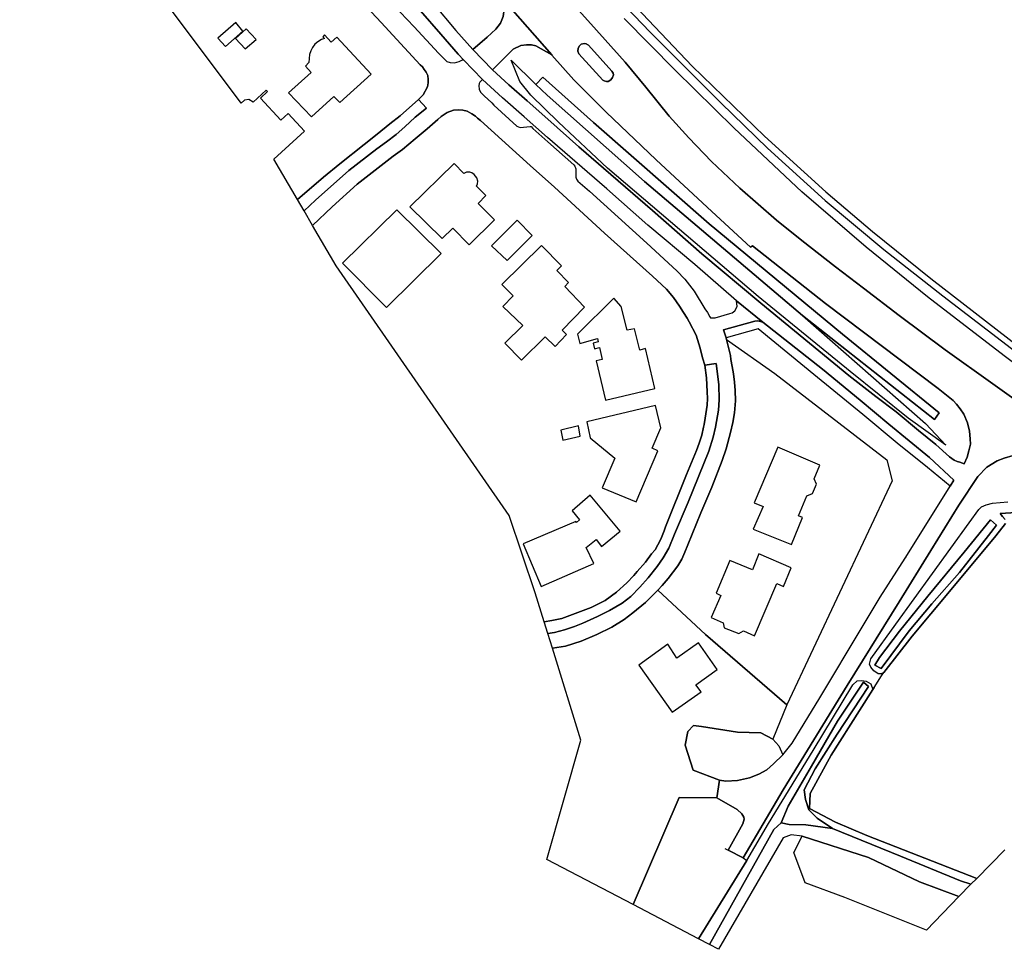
# Model space of a CAD drawing. Extents: x -26035517 to 31750492, y -9237385 to 8160032.
# Tile 9 of 256: x -24030834 to -23819330, y 3003761 to 3203469. Entities that reach past the tile are written whole.
import ezdxf

# ---------------------------------------------------------------- set-up
doc = ezdxf.new("R2010")
doc.units = 0
doc.layers.add('T-25', color=7, linetype='CONTINUOUS')

msp = doc.modelspace()

# ---------------------------------------------------------------- linework, layer by layer
at = {"layer": 'T-25', "color": 9}
for points in [[(-24030834, 3321654, 5532), (-24029293, 3317886, 5487), (-24027986, 3315456, 5433), (-24026375, 3312509, 5388), (-24024289, 3309515, 5382), (-24018888, 3302061, 5316), (-24008874, 3288052, 5166), (-23989366, 3261861, 5139), (-23977435, 3247230, 5166), (-23965985, 3234319, 5106), (-23956251, 3222881, 5130), (-23948531, 3214166, 5319), (-23941940, 3206877, 5478), (-23937139, 3201156, 5814), (-23933511, 3197094, 6093)], [(-23986711, 3247697, 5133), (-23983119, 3245651, 5106), (-23968805, 3230290, 5010), (-23964653, 3224212, 4953), (-23965538, 3222538, 4977), (-23962165, 3218999, 5040), (-23959723, 3218819, 5100), (-23959398, 3218709, 5100), (-23958896, 3218283, 5100), (-23950971, 3209887, 5352), (-23950809, 3209628, 5349), (-23950817, 3209361, 5349), (-23950911, 3207553, 5349), (-23950878, 3207087, 5349), (-23950622, 3206679, 5349), (-23946070, 3201904, 5535), (-23940844, 3196253, 5715), (-23939097, 3194518, 5793), (-23938386, 3194253, 5838), (-23937451, 3194228, 5877), (-23936429, 3194489, 5928), (-23935740, 3194860, 5952), (-23935408, 3194780, 5961)], [(-23963470, 3213933, 5094), (-23953198, 3202858, 5376), (-23944773, 3193805, 5610), (-23944282, 3193309, 5715), (-23943918, 3192792, 5715), (-23943518, 3192166, 5715), (-23943194, 3191460, 5715), (-23943105, 3190605, 5715), (-23943075, 3189881, 5715), (-23943232, 3189033, 5715), (-23944145, 3187315, 5610), (-23945145, 3186297, 5589), (-23949093, 3182834, 5364), (-23951295, 3181117, 5232), (-23954030, 3178852, 5097), (-23956832, 3176649, 5040), (-23962090, 3172471, 5049), (-23965549, 3169623, 5028), (-23971194, 3164874, 5022), (-23976216, 3173505, 5421), (-23969682, 3179546, 7455), (-23973130, 3183336, 7506), (-23974745, 3181853, 9444), (-23979094, 3186600, 9549), (-23977592, 3188029, 7773), (-23977872, 3188337, 7773), (-23980680, 3185772, 10584), (-23981631, 3186317, 8424), (-23982545, 3186204, 8424), (-23983285, 3185562, 5343), (-23983285, 3185562, 5343), (-23999727, 3207514, 5355)], [(-23969746, 3162386, 4884), (-23967317, 3164672, 4917), (-23960136, 3171077, 4944), (-23954082, 3175742, 4962), (-23952058, 3177224, 4989), (-23949988, 3178813, 5121), (-23948093, 3180431, 5295), (-23945867, 3182519, 5436), (-23943473, 3184473, 5589), (-23945145, 3186297, 5589), (-23944145, 3187315, 5610), (-23943232, 3189033, 5715), (-23943075, 3189881, 5715), (-23943105, 3190605, 5715), (-23943194, 3191460, 5715), (-23943518, 3192166, 5715), (-23943918, 3192792, 5715), (-23944282, 3193309, 5715), (-23944773, 3193805, 5610), (-23953198, 3202858, 5376), (-23963470, 3213933, 5094)], [(-23950622, 3206679, 5349), (-23946070, 3201904, 5535), (-23940844, 3196253, 5715), (-23939097, 3194518, 5793), (-23938386, 3194253, 5838), (-23937451, 3194228, 5877), (-23936429, 3194489, 5928), (-23935740, 3194860, 5952), (-23935408, 3194780, 5961), (-23933531, 3192781, 6039), (-23931445, 3190613, 6015), (-23931971, 3190053, 5964), (-23932131, 3189749, 5964), (-23932242, 3189239, 5940), (-23932153, 3188575, 5895), (-23931821, 3187880, 5856), (-23931037, 3187080, 5835), (-23929379, 3185621, 5835), (-23928965, 3185087, 5700), (-23924030, 3180599, 5538), (-23923703, 3180417, 5538), (-23923341, 3180319, 5538), (-23921201, 3180548, 5535), (-23920968, 3180491, 5535), (-23920587, 3180117, 5535), (-23917400, 3177237, 5406), (-23911819, 3172277, 5220), (-23911585, 3172032, 5220), (-23911364, 3171434, 5205), (-23911353, 3169653, 5169), (-23911239, 3169230, 5169), (-23910966, 3168795, 5127), (-23908401, 3166644, 5055), (-23896113, 3155472, 5055), (-23889701, 3149533, 5040), (-23887929, 3147753, 5040), (-23885971, 3145117, 5040), (-23883658, 3141341, 5037), (-23883078, 3140557, 5112), (-23882617, 3139629, 5121), (-23882408, 3139433, 5121), (-23882104, 3139389, 5121), (-23881439, 3139454, 5121), (-23878313, 3140332, 5127), (-23877779, 3140509, 5127), (-23877181, 3140919, 5127), (-23876709, 3141881, 5124), (-23876851, 3143094, 5118), (-23871178, 3138501, 5127), (-23872308, 3138784, 5127), (-23872886, 3138720, 5157), (-23879677, 3136825, 5106), (-23879112, 3135097, 5106), (-23879027, 3134756, 5124), (-23878176, 3131347, 5139), (-23878064, 3130473, 5028), (-23877796, 3128965, 5025), (-23877500, 3127401, 5004), (-23877260, 3125619, 4977), (-23877124, 3123844, 4971), (-23877090, 3121606, 4989), (-23877273, 3119044, 4980), (-23877643, 3116954, 4971), (-23878133, 3114789, 4971), (-23879074, 3111257, 4995), (-23879923, 3108790, 5019), (-23882184, 3103009, 5043), (-23884530, 3097550, 5013), (-23887316, 3090634, 5013), (-23887927, 3089100, 5046), (-23888595, 3087595, 5046), (-23889469, 3086171, 4968), (-23891521, 3083454, 5019), (-23892802, 3081933, 5034), (-23893748, 3080933, 5031), (-23894798, 3079824, 5019), (-23896422, 3078266, 5046), (-23899100, 3076039, 5067), (-23900975, 3074602, 5061), (-23903635, 3072943, 5061), (-23906841, 3071362, 5061), (-23910239, 3069947, 5061), (-23913584, 3068900, 5061), (-23916416, 3068424, 5055), (-23917400, 3071595, 4947), (-23915960, 3071802, 4944), (-23913770, 3072382, 4944), (-23911641, 3073125, 4944), (-23909874, 3073834, 4965), (-23906720, 3075289, 4935), (-23904117, 3076535, 4935), (-23901441, 3078154, 4875), (-23899586, 3079544, 4875), (-23897623, 3081549, 4938), (-23895863, 3083558, 4920), (-23893894, 3086008, 4896), (-23892621, 3087828, 4932), (-23891424, 3089911, 4929), (-23890165, 3092931, 4929), (-23887270, 3099790, 4893), (-23882797, 3110763, 4941), (-23881843, 3113784, 4899), (-23881336, 3115922, 4947), (-23880710, 3119562, 4953), (-23880612, 3121832, 4953), (-23880668, 3125076, 4968), (-23881244, 3129641, 5076), (-23883677, 3129253, 5094), (-23884140, 3130858, 5109), (-23884629, 3132917, 5109), (-23885554, 3135664, 5121), (-23887027, 3138581, 5118), (-23887460, 3139338, 5046), (-23888233, 3140589, 5043), (-23889074, 3141897, 5040), (-23890409, 3143789, 5046), (-23891879, 3145574, 5058), (-23894909, 3148338, 5058), (-23905190, 3157604, 5058), (-23915968, 3167469, 5061), (-23921191, 3172129, 5223), (-23927256, 3177631, 5436), (-23931848, 3181836, 5604), (-23932513, 3182338, 5706), (-23932919, 3182714, 5706), (-23933705, 3183266, 5685), (-23934730, 3183784, 5670), (-23935613, 3184052, 5679), (-23936580, 3184112, 5664), (-23937661, 3184034, 5649), (-23939001, 3183545, 5604), (-23940264, 3182662, 5604), (-23941047, 3182048, 5568), (-23943305, 3180022, 5478), (-23945866, 3177884, 5397), (-23948613, 3175547, 5142), (-23950600, 3174124, 5076), (-23958375, 3168130, 5040), (-23963688, 3163294, 5040), (-23967945, 3159290, 5040), (-23969746, 3162386, 4884), (-23967317, 3164672, 4917), (-23960136, 3171077, 4944), (-23954082, 3175742, 4962), (-23952058, 3177224, 4989), (-23949988, 3178813, 5121), (-23948093, 3180431, 5295), (-23945867, 3182519, 5436), (-23943473, 3184473, 5589), (-23945145, 3186297, 5589), (-23945145, 3186297, 5589), (-23944145, 3187315, 5610), (-23943232, 3189033, 5715), (-23943075, 3189881, 5715), (-23943105, 3190605, 5715), (-23943194, 3191460, 5715), (-23943518, 3192166, 5715), (-23943918, 3192792, 5715), (-23944282, 3193309, 5715), (-23944773, 3193805, 5610), (-23953198, 3202858, 5376), (-23963470, 3213933, 5094)], [(-23811521, 3117952, 6579), (-23832047, 3132575, 6564), (-23841948, 3139919, 6561), (-23849597, 3145810, 6561), (-23855593, 3150369, 6576), (-23862799, 3156052, 6582), (-23868230, 3160430, 6582), (-23876111, 3167283, 6636), (-23882209, 3173020, 6663), (-23887063, 3178077, 6675), (-23891303, 3182740, 6672), (-23896364, 3188939, 6666), (-23900764, 3194312, 6693), (-23908180, 3202567, 6678), (-23917365, 3212860, 6684)], [(-23917365, 3212860, 6684), (-23908180, 3202567, 6678), (-23900764, 3194312, 6693), (-23896364, 3188939, 6666), (-23891303, 3182740, 6672), (-23887063, 3178077, 6675), (-23882209, 3173020, 6663), (-23876111, 3167283, 6636), (-23868230, 3160430, 6582), (-23862799, 3156052, 6582), (-23855593, 3150369, 6576), (-23849597, 3145810, 6561), (-23841948, 3139919, 6561), (-23832047, 3132575, 6564), (-23811521, 3117952, 6579)], [(-23905613, 3211529, 5692), (-23895405, 3200781, 5683), (-23880127, 3185518, 5626), (-23870216, 3175849, 5626), (-23857776, 3164608, 5667), (-23845192, 3154106, 5667), (-23832500, 3144122, 5667), (-23817813, 3132852, 5642), (-23808234, 3125774, 5647), (-23797325, 3118394, 5642), (-23778421, 3106329, 5638), (-23763739, 3097370, 5737), (-23751975, 3090428, 5671), (-23739069, 3082794, 5667), (-23727074, 3075794, 5659), (-23716420, 3069155, 5663), (-23699865, 3059695, 5679), (-23691096, 3054672, 5647), (-23682037, 3050250, 5647), (-23675015, 3047275, 5651)], [(-23941940, 3206877, 5478), (-23937139, 3201156, 5814), (-23933511, 3197094, 6093), (-23929241, 3192695, 6081), (-23925770, 3189445, 5955), (-23921835, 3186009, 5709), (-23917392, 3182088, 5520), (-23910724, 3176125, 5313), (-23903873, 3170229, 5178), (-23894926, 3162456, 5127), (-23884291, 3153159, 5160), (-23871605, 3142569, 5148), (-23859155, 3132357, 5181), (-23852719, 3127065, 5253), (-23846939, 3122498, 5451), (-23842558, 3119212, 5679), (-23837789, 3115213, 5835), (-23834009, 3112210, 6084), (-23831077, 3109571, 6198), (-23830075, 3108844, 6225), (-23829471, 3108587, 6225), (-23828862, 3108426, 6225), (-23827958, 3108073, 6294), (-23827320, 3109514, 6312), (-23826940, 3110870, 6348), (-23826610, 3112250, 6357), (-23826677, 3113421, 6393), (-23826828, 3115042, 6447), (-23827219, 3116898, 6498), (-23828011, 3118732, 6498), (-23828789, 3119859, 6498), (-23829625, 3120887, 6498), (-23830300, 3121659, 6498), (-23833504, 3124241, 6540), (-23857730, 3142511, 6528), (-23873401, 3154860, 6534), (-23873822, 3154605, 6573), (-23882179, 3162237, 6612), (-23894092, 3173394, 6615), (-23904837, 3183567, 6606), (-23911814, 3190531, 6630), (-23916530, 3195848, 6633), (-23916550, 3195896, 6633), (-23927014, 3207902, 6615)], [(-23916550, 3195896, 6633), (-23927014, 3207902, 6615), (-23926719, 3206783, 6555), (-23926734, 3205740, 6546), (-23926959, 3204146, 6516), (-23927535, 3202718, 6468), (-23928546, 3201448, 6390), (-23930448, 3199746, 6315), (-23933511, 3197094, 6093), (-23929241, 3192695, 6081)], [(-23899735, 3207582, 5573), (-23886360, 3193451, 5606), (-23870843, 3178445, 5552), (-23857668, 3166465, 5556), (-23847634, 3157972, 5577), (-23835101, 3147871, 5581), (-23816089, 3133106, 5581), (-23804477, 3124768, 5585), (-23790202, 3115289, 5569), (-23776373, 3106786, 5565), (-23757678, 3095621, 5634), (-23728408, 3078211, 5585), (-23705944, 3064902, 5606), (-23694555, 3058321, 5610), (-23686383, 3054015, 5610), (-23677139, 3049563, 5606)], [(-23944715, 3205340, 5535), (-23940342, 3200382, 5712), (-23936631, 3196085, 5862), (-23935408, 3194780, 5961), (-23933531, 3192781, 6039), (-23931445, 3190613, 6015)], [(-23817455, 3109828, 6513), (-23819353, 3109304, 6456), (-23820849, 3108694, 6375), (-23823055, 3107311, 6297), (-23825052, 3105331, 6273), (-23829107, 3099143, 6000), (-23835114, 3089431, 5568), (-23841930, 3078419, 5256), (-23853107, 3060468, 5202), (-23866851, 3038035, 5136), (-23875410, 3023427, 5175), (-23878670, 3025033, 5076), (-23875483, 3030723, 5076), (-23875219, 3031702, 5076), (-23875316, 3032180, 5076), (-23875681, 3032857, 5076), (-23876735, 3033827, 5076), (-23881106, 3036334, 5393), (-23880545, 3040094, 5352), (-23879142, 3039866, 5360), (-23876638, 3039993, 5352), (-23874049, 3040601, 5356), (-23872044, 3041369, 5331), (-23870364, 3042310, 5323), (-23868891, 3043580, 5344), (-23866899, 3045562, 5344), (-23864895, 3048067, 5339), (-23858990, 3057789, 5319), (-23849898, 3072947, 5315), (-23845969, 3079407, 5393), (-23840661, 3087803, 5610), (-23835448, 3095997, 5751), (-23830946, 3103251, 6057), (-23830142, 3104546, 6141), (-23835390, 3109384, 6015), (-23844135, 3116556, 5568), (-23850295, 3121714, 5346), (-23858390, 3128375, 5166), (-23871178, 3138501, 5127), (-23876851, 3143094, 5118), (-23885811, 3150893, 5178), (-23895894, 3159337, 5154), (-23904713, 3167164, 5151), (-23911574, 3173075, 5184), (-23917472, 3178164, 5448), (-23922488, 3182593, 5622), (-23927098, 3186689, 5877), (-23931445, 3190613, 6015), (-23933531, 3192781, 6039), (-23935408, 3194780, 5961), (-23936631, 3196085, 5862), (-23940342, 3200382, 5712), (-23944715, 3205340, 5535)], [(-23677538, 3046456, 6564), (-23684379, 3049647, 6531), (-23691758, 3052783, 6539), (-23698729, 3056676, 6568), (-23710796, 3063574, 6580), (-23725057, 3071814, 6580), (-23735002, 3077869, 6584), (-23747023, 3085090, 6637), (-23760157, 3092841, 6592), (-23773912, 3101048, 6633), (-23784893, 3107812, 6576), (-23794504, 3114034, 6572), (-23802906, 3119352, 6601), (-23809668, 3124018, 6576), (-23819377, 3131270, 6609), (-23835798, 3143936, 6621), (-23848982, 3154573, 6584), (-23862850, 3166517, 6527), (-23877379, 3180168, 6478), (-23890045, 3192629, 6560), (-23900966, 3203754, 6506)], [(-23916550, 3195896, 6633), (-23916530, 3195848, 6633), (-23911814, 3190531, 6630), (-23904837, 3183567, 6606), (-23894092, 3173394, 6615), (-23882179, 3162237, 6612), (-23873822, 3154605, 6573), (-23873401, 3154860, 6534), (-23857730, 3142511, 6528), (-23833504, 3124241, 6540), (-23830300, 3121659, 6498), (-23829625, 3120887, 6498), (-23828789, 3119859, 6498), (-23828011, 3118732, 6498), (-23827219, 3116898, 6498), (-23826828, 3115042, 6447), (-23826677, 3113421, 6393), (-23826610, 3112250, 6357), (-23826940, 3110870, 6348), (-23827320, 3109514, 6312), (-23827958, 3108073, 6294), (-23828862, 3108426, 6225), (-23829471, 3108587, 6225), (-23830075, 3108844, 6225), (-23831077, 3109571, 6198), (-23834009, 3112210, 6084), (-23837789, 3115213, 5835), (-23842558, 3119212, 5679), (-23846939, 3122498, 5451), (-23852719, 3127065, 5253), (-23859155, 3132357, 5181), (-23871605, 3142569, 5148), (-23884291, 3153159, 5160), (-23894926, 3162456, 5127), (-23903873, 3170229, 5178), (-23910724, 3176125, 5313), (-23917392, 3182088, 5520), (-23921835, 3186009, 5709), (-23925770, 3189445, 5955), (-23929241, 3192695, 6081), (-23924840, 3197139, 6492), (-23923201, 3197893, 6489), (-23922003, 3198071, 6492), (-23920915, 3198088, 6531), (-23919958, 3197859, 6546), (-23916550, 3195896, 6633)], [(-23908656, 3197996, 6744), (-23903618, 3192416, 6771), (-23903319, 3192008, 6771), (-23903286, 3191602, 6771), (-23903467, 3191031, 6774), (-23903821, 3190543, 6774), (-23904399, 3190161, 6768), (-23904811, 3190211, 6750), (-23905303, 3190307, 6750), (-23905604, 3190506, 6750), (-23910726, 3196104, 6729), (-23910948, 3196690, 6729), (-23910894, 3197319, 6729), (-23910612, 3197868, 6756), (-23910237, 3198189, 6735), (-23909591, 3198371, 6735), (-23909159, 3198293, 6735), (-23908656, 3197996, 6744)], [(-23876851, 3143094, 5118), (-23885811, 3150893, 5178), (-23895894, 3159337, 5154), (-23904713, 3167164, 5151), (-23911574, 3173075, 5184), (-23917472, 3178164, 5448), (-23922488, 3182593, 5622), (-23927098, 3186689, 5877), (-23931445, 3190613, 6015), (-23931971, 3190053, 5964), (-23932131, 3189749, 5964), (-23932242, 3189239, 5940), (-23932153, 3188575, 5895), (-23931821, 3187880, 5856), (-23931037, 3187080, 5835), (-23929379, 3185621, 5835), (-23928965, 3185087, 5700), (-23924030, 3180599, 5538), (-23923703, 3180417, 5538), (-23923341, 3180319, 5538), (-23921201, 3180548, 5535), (-23920968, 3180491, 5535), (-23920587, 3180117, 5535), (-23917400, 3177237, 5406), (-23911819, 3172277, 5220), (-23911585, 3172032, 5220), (-23911364, 3171434, 5205), (-23911353, 3169653, 5169), (-23911239, 3169230, 5169), (-23910966, 3168795, 5127), (-23908401, 3166644, 5055), (-23896113, 3155472, 5055), (-23889701, 3149533, 5040), (-23887929, 3147753, 5040), (-23885971, 3145117, 5040), (-23883658, 3141341, 5037), (-23883078, 3140557, 5112), (-23882617, 3139629, 5121), (-23882408, 3139433, 5121), (-23882104, 3139389, 5121), (-23881439, 3139454, 5121), (-23878313, 3140332, 5127), (-23877779, 3140509, 5127), (-23877181, 3140919, 5127), (-23876709, 3141881, 5124), (-23876851, 3143094, 5118)], [(-23862671, 3139932, 6534), (-23834319, 3117556, 6420), (-23833334, 3119041, 6441), (-23854075, 3135928, 6483), (-23882740, 3159632, 6522), (-23907600, 3181402, 6510), (-23918480, 3191148, 6417), (-23919961, 3189533, 6348)], [(-23971194, 3164874, 5022), (-23965549, 3169623, 5028), (-23962090, 3172471, 5049), (-23956832, 3176649, 5040), (-23954030, 3178852, 5097), (-23951295, 3181117, 5232), (-23949093, 3182834, 5364), (-23945145, 3186297, 5589)], [(-23967945, 3159290, 5040), (-23963688, 3163294, 5040), (-23958375, 3168130, 5040), (-23950600, 3174124, 5076), (-23948613, 3175547, 5142), (-23945866, 3177884, 5397), (-23943305, 3180022, 5478), (-23941047, 3182048, 5568), (-23940264, 3182662, 5604), (-23939001, 3183545, 5604), (-23937661, 3184034, 5649), (-23936580, 3184112, 5664), (-23935613, 3184052, 5679), (-23934730, 3183784, 5670), (-23933705, 3183266, 5685), (-23932919, 3182714, 5706), (-23932513, 3182338, 5706), (-23931848, 3181836, 5604), (-23927256, 3177631, 5436), (-23921191, 3172129, 5223), (-23915968, 3167469, 5061), (-23905190, 3157604, 5058), (-23894909, 3148338, 5058), (-23891879, 3145574, 5058), (-23890409, 3143789, 5046), (-23889074, 3141897, 5040), (-23888233, 3140589, 5043), (-23887460, 3139338, 5046), (-23887027, 3138581, 5118), (-23885554, 3135664, 5121), (-23884629, 3132917, 5109), (-23884140, 3130858, 5109), (-23883677, 3129253, 5094), (-23881244, 3129641, 5076), (-23880668, 3125076, 4968), (-23880612, 3121832, 4953), (-23880710, 3119562, 4953), (-23881336, 3115922, 4947), (-23881843, 3113784, 4899), (-23882797, 3110763, 4941), (-23887270, 3099790, 4893), (-23890165, 3092931, 4929), (-23891424, 3089911, 4929), (-23892621, 3087828, 4932), (-23893894, 3086008, 4896), (-23895863, 3083558, 4920), (-23897623, 3081549, 4938), (-23899586, 3079544, 4875), (-23901441, 3078154, 4875), (-23904117, 3076535, 4935), (-23906720, 3075289, 4935), (-23909874, 3073834, 4965), (-23911641, 3073125, 4944), (-23913770, 3072382, 4944), (-23915960, 3071802, 4944), (-23917400, 3071595, 4947)], [(-23830946, 3103251, 6057), (-23835813, 3107241, 5991), (-23842328, 3112518, 5688), (-23849732, 3118667, 5382), (-23859485, 3126617, 5139), (-23872239, 3137085, 5130), (-23879112, 3135097, 5106), (-23879677, 3136825, 5106), (-23872886, 3138720, 5157), (-23872308, 3138784, 5127), (-23871178, 3138501, 5127), (-23876851, 3143094, 5118)], [(-23830946, 3103251, 6057), (-23830142, 3104546, 6141), (-23835390, 3109384, 6015), (-23844135, 3116556, 5568), (-23850295, 3121714, 5346), (-23858390, 3128375, 5166), (-23871178, 3138501, 5127)], [(-23916416, 3068424, 5055), (-23913584, 3068900, 5061), (-23910239, 3069947, 5061), (-23906841, 3071362, 5061), (-23903635, 3072943, 5061), (-23900975, 3074602, 5061), (-23899100, 3076039, 5067), (-23896422, 3078266, 5046), (-23894798, 3079824, 5019), (-23893748, 3080933, 5031), (-23892802, 3081933, 5034), (-23891521, 3083454, 5019), (-23889469, 3086171, 4968), (-23888595, 3087595, 5046), (-23887927, 3089100, 5046), (-23887316, 3090634, 5013), (-23884530, 3097550, 5013), (-23882184, 3103009, 5043), (-23879923, 3108790, 5019), (-23879074, 3111257, 4995), (-23878133, 3114789, 4971), (-23877643, 3116954, 4971), (-23877273, 3119044, 4980), (-23877090, 3121606, 4989), (-23877124, 3123844, 4971), (-23877260, 3125619, 4977), (-23877500, 3127401, 5004), (-23877796, 3128965, 5025), (-23878064, 3130473, 5028), (-23878176, 3131347, 5139), (-23879027, 3134756, 5124), (-23879112, 3135097, 5106)], [(-23918180, 3074108, 5040), (-23916554, 3074407, 5013), (-23914409, 3074828, 5046), (-23908085, 3077183, 4956), (-23905088, 3078715, 4956), (-23902611, 3080473, 4959), (-23900382, 3082486, 4959), (-23898909, 3084075, 4959), (-23898161, 3084936, 4971), (-23896384, 3086940, 4980), (-23895083, 3088716, 4986), (-23894342, 3089606, 4986), (-23893745, 3090634, 4956), (-23893137, 3091878, 4935), (-23892418, 3093694, 4935), (-23892118, 3094548, 4935), (-23887615, 3105729, 4935), (-23885423, 3110903, 4935), (-23884866, 3112520, 4929), (-23884328, 3114242, 4929), (-23883933, 3115899, 4929), (-23883795, 3116508, 4929), (-23883559, 3117871, 4929), (-23883325, 3119741, 4944), (-23883194, 3120688, 4944), (-23883122, 3122113, 4953), (-23883171, 3123489, 5007), (-23883277, 3126514, 5058), (-23883677, 3129253, 5094)], [(-23875410, 3023427, 5175), (-23866851, 3038035, 5136), (-23853107, 3060468, 5202), (-23841930, 3078419, 5256), (-23835114, 3089431, 5568), (-23829107, 3099143, 6000), (-23825052, 3105331, 6273), (-23823055, 3107311, 6297), (-23820849, 3108694, 6375), (-23819353, 3109304, 6456), (-23817455, 3109828, 6513)], [(-23840349, 3088302, 5630), (-23840661, 3087803, 5610), (-23835448, 3095997, 5751), (-23830946, 3103251, 6057)], [(-23819061, 3095231, 4803), (-23821167, 3092593, 4803), (-23831139, 3080600, 4905), (-23839121, 3071047, 4977), (-23845202, 3063255, 5067), (-23845753, 3062939, 5064), (-23846438, 3062967, 5064), (-23847388, 3063577, 5103), (-23848028, 3064369, 5175), (-23848262, 3065013, 5175), (-23848004, 3066192, 5175), (-23842625, 3073605, 5280), (-23826892, 3095367, 5880), (-23824773, 3098219, 6024), (-23824233, 3098788, 6057), (-23823248, 3099279, 6057), (-23821860, 3099635, 6084), (-23818545, 3099895, 6228)], [(-23819180, 3096076, 4803), (-23819691, 3096774, 4803), (-23820207, 3097394, 4812), (-23815604, 3097679, 4845)], [(-23815604, 3097679, 4845), (-23820207, 3097394, 4812), (-23819691, 3096774, 4803), (-23819180, 3096076, 4803)], [(-23819188, 3025156, 5282), (-23825204, 3018958, 4885), (-23825204, 3018958, 4885), (-23848874, 3028184, 4803), (-23855559, 3031093, 4742), (-23861157, 3034026, 4746), (-23861010, 3037205, 4828), (-23856557, 3045504, 4938), (-23850403, 3055086, 5069), (-23847607, 3059605, 4944), (-23847271, 3060009, 5097), (-23845724, 3062494, 5007), (-23845202, 3063255, 5067), (-23839121, 3071047, 4977), (-23831139, 3080600, 4905), (-23821167, 3092593, 4803), (-23819061, 3095231, 4803)], [(-23878670, 3025033, 5076), (-23875483, 3030723, 5076), (-23875219, 3031702, 5076), (-23875316, 3032180, 5076), (-23875681, 3032857, 5076), (-23876735, 3033827, 5076), (-23881106, 3036334, 5393), (-23880545, 3040094, 5352), (-23879142, 3039866, 5360), (-23876638, 3039993, 5352), (-23874049, 3040601, 5356), (-23872044, 3041369, 5331), (-23870364, 3042310, 5323), (-23868891, 3043580, 5344), (-23866899, 3045562, 5344), (-23864895, 3048067, 5339), (-23858990, 3057789, 5319), (-23849898, 3072947, 5315), (-23845969, 3079407, 5393), (-23840661, 3087803, 5610)], [(-23845724, 3062494, 5007), (-23845202, 3063255, 5067)], [(-23847271, 3060009, 5097), (-23845724, 3062494, 5007)], [(-23847271, 3060009, 5097), (-23847607, 3059605, 4944)], [(-23866052, 3056276, 5370), (-23869069, 3048929, 5289)], [(-23880545, 3040094, 5352), (-23886154, 3042212, 5256), (-23887862, 3047629, 5223), (-23887333, 3050517, 5223), (-23886061, 3051809, 5223), (-23884353, 3051621, 5223), (-23876642, 3050445, 5286), (-23871655, 3050268, 5289), (-23869069, 3048929, 5289), (-23867799, 3047453, 5271), (-23866899, 3045562, 5344)], [(-23881106, 3036334, 5393), (-23889205, 3036388, 5339), (-23899019, 3013392, 5450)], [(-23836070, 3007902, 5622), (-23853598, 3014877, 5561), (-23862113, 3018059, 5483), (-23864520, 3024524, 5413), (-23862781, 3028080, 5270)], [(-23879382, 3025384, 5172), (-23878670, 3025033, 5076), (-23875410, 3023427, 5175)], [(-23875410, 3023427, 5175), (-23874610, 3022855, 4893)]]:
    msp.add_polyline3d(points, dxfattribs=at)
for points in [[(-23916550, 3195896, 6633), (-23919958, 3197859, 6546), (-23920915, 3198088, 6531), (-23922003, 3198071, 6492), (-23923201, 3197893, 6489), (-23924840, 3197139, 6492), (-23929241, 3192695, 6081), (-23933511, 3197094, 6093), (-23930448, 3199746, 6315), (-23928546, 3201448, 6390), (-23927535, 3202718, 6468), (-23926959, 3204146, 6516), (-23926734, 3205740, 6546), (-23926719, 3206783, 6555), (-23927014, 3207902, 6615), (-23916550, 3195896, 6633)], [(-23982910, 3201031, 7869), (-23984388, 3202845, 7869), (-23988284, 3199467, 7869), (-23986649, 3197726, 7866), (-23982910, 3201031, 7869)], [(-23984485, 3199427, 7455), (-23982390, 3197197, 7464), (-23980044, 3199217, 7455), (-23982193, 3201484, 7428), (-23984485, 3199427, 7455)], [(-23963896, 3198640, 9615), (-23965346, 3200192, 9543), (-23965703, 3199791, 9543), (-23965336, 3199396, 9543), (-23965984, 3199206, 8532), (-23966799, 3198726, 8532), (-23967430, 3198198, 8502), (-23967926, 3197482, 8496), (-23968296, 3196770, 8496), (-23968550, 3195986, 8454), (-23968652, 3195149, 8454), (-23968689, 3194259, 8457), (-23969465, 3193483, 8538), (-23968191, 3192151, 8622), (-23973063, 3187764, 8646), (-23968147, 3182570, 8595), (-23963339, 3186948, 8580), (-23962076, 3185650, 8580), (-23955361, 3191786, 8634), (-23962700, 3199742, 8715), (-23963896, 3198640, 9615)], [(-23908656, 3197996, 6744), (-23909159, 3198293, 6735), (-23909591, 3198371, 6735), (-23910237, 3198189, 6735), (-23910612, 3197868, 6756), (-23910894, 3197319, 6729), (-23910948, 3196690, 6729), (-23910726, 3196104, 6729), (-23905604, 3190506, 6750), (-23905303, 3190307, 6750), (-23904811, 3190211, 6750), (-23904399, 3190161, 6768), (-23903821, 3190543, 6774), (-23903467, 3191031, 6774), (-23903286, 3191602, 6771), (-23903319, 3192008, 6771), (-23903618, 3192416, 6771), (-23908656, 3197996, 6744)], [(-23908656, 3197996, 6744), (-23903618, 3192416, 6771), (-23903319, 3192008, 6771), (-23903286, 3191602, 6771), (-23903467, 3191031, 6774), (-23903821, 3190543, 6774), (-23904399, 3190161, 6768), (-23904811, 3190211, 6750), (-23905303, 3190307, 6750), (-23905604, 3190506, 6750), (-23910726, 3196104, 6729), (-23910948, 3196690, 6729), (-23910894, 3197319, 6729), (-23910612, 3197868, 6756), (-23910237, 3198189, 6735), (-23909591, 3198371, 6735), (-23909159, 3198293, 6735), (-23908656, 3197996, 6744)], [(-23862671, 3139932, 6534), (-23836262, 3116702, 6372), (-23831881, 3112097, 6306), (-23839967, 3117848, 5808), (-23852429, 3127917, 5274), (-23872212, 3143972, 5196), (-23904592, 3171555, 5184), (-23915104, 3181448, 5517), (-23921053, 3187253, 5706), (-23923369, 3190208, 6000), (-23925236, 3194752, 6318), (-23919961, 3189533, 6348), (-23917559, 3187220, 6432), (-23896638, 3168680, 6459), (-23862671, 3139932, 6534)], [(-23862671, 3139932, 6534), (-23896638, 3168680, 6459), (-23917559, 3187220, 6432), (-23919961, 3189533, 6348), (-23918480, 3191148, 6417), (-23907600, 3181402, 6510), (-23882740, 3159632, 6522), (-23854075, 3135928, 6483), (-23833334, 3119041, 6441), (-23834319, 3117556, 6420), (-23862671, 3139932, 6534)], [(-23945145, 3186297, 5589), (-23943473, 3184473, 5589), (-23945867, 3182519, 5436), (-23948093, 3180431, 5295), (-23949988, 3178813, 5121), (-23952058, 3177224, 4989), (-23954082, 3175742, 4962), (-23960136, 3171077, 4944), (-23967317, 3164672, 4917), (-23969746, 3162386, 4884), (-23971194, 3164874, 5022), (-23965549, 3169623, 5028), (-23962090, 3172471, 5049), (-23956832, 3176649, 5040), (-23954030, 3178852, 5097), (-23951295, 3181117, 5232), (-23949093, 3182834, 5364), (-23945145, 3186297, 5589)], [(-23918180, 3074108, 5040), (-23920111, 3080327, 5223), (-23925672, 3096932, 5268), (-23962880, 3150586, 5406), (-23967945, 3159290, 5040), (-23963688, 3163294, 5040), (-23958375, 3168130, 5040), (-23950600, 3174124, 5076), (-23948613, 3175547, 5142), (-23945866, 3177884, 5397), (-23943305, 3180022, 5478), (-23941047, 3182048, 5568), (-23940264, 3182662, 5604), (-23939001, 3183545, 5604), (-23937661, 3184034, 5649), (-23936580, 3184112, 5664), (-23935613, 3184052, 5679), (-23934730, 3183784, 5670), (-23933705, 3183266, 5685), (-23932919, 3182714, 5706), (-23932513, 3182338, 5706), (-23931848, 3181836, 5604), (-23927256, 3177631, 5436), (-23921191, 3172129, 5223), (-23915968, 3167469, 5061), (-23905190, 3157604, 5058), (-23894909, 3148338, 5058), (-23891879, 3145574, 5058), (-23890409, 3143789, 5046), (-23889074, 3141897, 5040), (-23888233, 3140589, 5043), (-23887460, 3139338, 5046), (-23887027, 3138581, 5118), (-23885554, 3135664, 5121), (-23884629, 3132917, 5109), (-23884140, 3130858, 5109), (-23883677, 3129253, 5094), (-23883277, 3126514, 5058), (-23883171, 3123489, 5007), (-23883122, 3122113, 4953), (-23883194, 3120688, 4944), (-23883325, 3119741, 4944), (-23883559, 3117871, 4929), (-23883795, 3116508, 4929), (-23883933, 3115899, 4929), (-23884328, 3114242, 4929), (-23884866, 3112520, 4929), (-23885423, 3110903, 4935), (-23887615, 3105729, 4935), (-23892118, 3094548, 4935), (-23892418, 3093694, 4935), (-23893137, 3091878, 4935), (-23893745, 3090634, 4956), (-23894342, 3089606, 4986), (-23895083, 3088716, 4986), (-23896384, 3086940, 4980), (-23898161, 3084936, 4971), (-23898909, 3084075, 4959), (-23900382, 3082486, 4959), (-23902611, 3080473, 4959), (-23905088, 3078715, 4956), (-23908085, 3077183, 4956), (-23914409, 3074828, 5046), (-23916554, 3074407, 5013), (-23918180, 3074108, 5040)], [(-23928853, 3160470, 8631), (-23932369, 3163994, 8631), (-23930708, 3165676, 8601), (-23932741, 3167680, 8277), (-23932517, 3168175, 8277), (-23932447, 3168809, 8361), (-23932629, 3169468, 8361), (-23933191, 3170238, 8361), (-23933736, 3170564, 8361), (-23934139, 3170682, 8277), (-23934853, 3170681, 8277), (-23935456, 3170454, 8277), (-23937504, 3172567, 8598), (-23947001, 3163269, 8598), (-23940065, 3156427, 8577), (-23937810, 3158652, 8559), (-23934286, 3155129, 8601), (-23928853, 3160470, 8631)], [(-23961482, 3151196, 8613), (-23952058, 3141628, 8622), (-23940325, 3153233, 8682), (-23949807, 3162636, 8658), (-23961482, 3151196, 8613)], [(-23923951, 3160406, 8202), (-23929461, 3154911, 8202), (-23926148, 3151750, 8196), (-23920751, 3157117, 8196), (-23923951, 3160406, 8202)], [(-23917970, 3135359, 8181), (-23915837, 3133297, 6507), (-23913376, 3135841, 6567), (-23914295, 3136782, 9348), (-23909489, 3141689, 9438), (-23913724, 3146148, 9438), (-23912959, 3147008, 12459), (-23915481, 3149574, 12375), (-23914480, 3150601, 9483), (-23918729, 3154988, 9489), (-23927270, 3146612, 6537), (-23924816, 3144145, 6612), (-23927021, 3141846, 6621), (-23922729, 3137790, 8226), (-23926586, 3133977, 8196), (-23923074, 3130309, 8238), (-23917970, 3135359, 8181)], [(-23896414, 3132823, 10500), (-23897624, 3132509, 10845), (-23898748, 3137082, 10491), (-23900369, 3136790, 10980), (-23901618, 3141832, 8253), (-23903221, 3143671, 8277), (-23911013, 3135902, 8289), (-23910533, 3133913, 8289), (-23906735, 3134959, 8292), (-23906578, 3134290, 9177), (-23907670, 3133975, 9162), (-23907366, 3132764, 9162), (-23906310, 3133017, 9156), (-23905694, 3130462, 12645), (-23907034, 3130209, 11532), (-23904984, 3121725, 8490), (-23894380, 3124239, 10566), (-23896414, 3132823, 10500)], [(-23830946, 3103251, 6057), (-23835813, 3107241, 5991), (-23842328, 3112518, 5688), (-23849732, 3118667, 5382), (-23859485, 3126617, 5139), (-23872239, 3137085, 5130), (-23879112, 3135097, 5106), (-23879677, 3136825, 5106), (-23872886, 3138720, 5157), (-23872308, 3138784, 5127), (-23871178, 3138501, 5127), (-23858390, 3128375, 5166), (-23850295, 3121714, 5346), (-23844135, 3116556, 5568), (-23835390, 3109384, 6015), (-23830142, 3104546, 6141), (-23830946, 3103251, 6057)], [(-23866052, 3056276, 5370), (-23883510, 3071393, 5439), (-23893748, 3080933, 5031), (-23892802, 3081933, 5034), (-23891521, 3083454, 5019), (-23889469, 3086171, 4968), (-23888595, 3087595, 5046), (-23887927, 3089100, 5046), (-23887316, 3090634, 5013), (-23884530, 3097550, 5013), (-23882184, 3103009, 5043), (-23879923, 3108790, 5019), (-23879074, 3111257, 4995), (-23878133, 3114789, 4971), (-23877643, 3116954, 4971), (-23877273, 3119044, 4980), (-23877090, 3121606, 4989), (-23877124, 3123844, 4971), (-23877260, 3125619, 4977), (-23877500, 3127401, 5004), (-23877796, 3128965, 5025), (-23878064, 3130473, 5028), (-23878176, 3131347, 5139), (-23879027, 3134756, 5124), (-23868606, 3127454, 5328), (-23844540, 3108904, 5508), (-23843416, 3104380, 7320), (-23866052, 3056276, 5370)], [(-23917400, 3071595, 4947), (-23918180, 3074108, 5040), (-23916554, 3074407, 5013), (-23914409, 3074828, 5046), (-23908085, 3077183, 4956), (-23905088, 3078715, 4956), (-23902611, 3080473, 4959), (-23900382, 3082486, 4959), (-23898909, 3084075, 4959), (-23898161, 3084936, 4971), (-23896384, 3086940, 4980), (-23895083, 3088716, 4986), (-23894342, 3089606, 4986), (-23893745, 3090634, 4956), (-23893137, 3091878, 4935), (-23892418, 3093694, 4935), (-23892118, 3094548, 4935), (-23887615, 3105729, 4935), (-23885423, 3110903, 4935), (-23884866, 3112520, 4929), (-23884328, 3114242, 4929), (-23883933, 3115899, 4929), (-23883795, 3116508, 4929), (-23883559, 3117871, 4929), (-23883325, 3119741, 4944), (-23883194, 3120688, 4944), (-23883122, 3122113, 4953), (-23883171, 3123489, 5007), (-23883277, 3126514, 5058), (-23883677, 3129253, 5094), (-23881244, 3129641, 5076), (-23880668, 3125076, 4968), (-23880612, 3121832, 4953), (-23880710, 3119562, 4953), (-23881336, 3115922, 4947), (-23881843, 3113784, 4899), (-23882797, 3110763, 4941), (-23887270, 3099790, 4893), (-23890165, 3092931, 4929), (-23891424, 3089911, 4929), (-23892621, 3087828, 4932), (-23893894, 3086008, 4896), (-23895863, 3083558, 4920), (-23897623, 3081549, 4938), (-23899586, 3079544, 4875), (-23901441, 3078154, 4875), (-23904117, 3076535, 4935), (-23906720, 3075289, 4935), (-23909874, 3073834, 4965), (-23911641, 3073125, 4944), (-23913770, 3072382, 4944), (-23915960, 3071802, 4944), (-23917400, 3071595, 4947)], [(-23893789, 3110864, 8616), (-23894939, 3111394, 10065), (-23893115, 3115797, 7869), (-23894266, 3120599, 7908), (-23909019, 3117067, 8097), (-23908267, 3113640, 8091), (-23903009, 3109290, 8736), (-23905678, 3102883, 8769), (-23898415, 3099923, 8769), (-23893789, 3110864, 8616)], [(-23914132, 3113164, 6831), (-23910405, 3114032, 6504), (-23910816, 3116183, 6504), (-23914613, 3115316, 6903), (-23914132, 3113164, 6831)], [(-23868012, 3111640, 9576), (-23873065, 3099705, 9636), (-23871154, 3098904, 8268), (-23873254, 3094020, 8262), (-23865073, 3090757, 8262), (-23862649, 3096539, 8262), (-23863543, 3096876, 9327), (-23861763, 3101151, 9303), (-23860503, 3101712, 8100), (-23859699, 3103692, 8043), (-23860206, 3104821, 8130), (-23858981, 3107736, 9474), (-23868012, 3111640, 9576)], [(-23909147, 3090059, 12108), (-23907016, 3091834, 8232), (-23905832, 3090328, 8211), (-23901881, 3093608, 8274), (-23908271, 3101297, 8292), (-23912180, 3097990, 8289), (-23910561, 3096009, 8283), (-23911221, 3095472, 8430), (-23911369, 3095648, 8430), (-23922652, 3090877, 8355), (-23918843, 3081716, 8361), (-23907515, 3086640, 8400), (-23909147, 3090059, 12108)], [(-23820982, 3094849, 3730), (-23822275, 3096010, 3730), (-23827949, 3089067, 3730), (-23835739, 3079599, 3730), (-23841866, 3072093, 3730), (-23846117, 3066442, 3730), (-23847112, 3064810, 3730), (-23845757, 3064070, 3730), (-23839793, 3072163, 3730), (-23834929, 3078005, 3730), (-23828951, 3084743, 3730), (-23822742, 3092628, 3730), (-23820982, 3094849, 3730)], [(-23822275, 3096010, 3730), (-23820982, 3094849, 3730), (-23822742, 3092628, 3730), (-23828951, 3084743, 3730), (-23834929, 3078005, 3730), (-23839793, 3072163, 3730), (-23845757, 3064070, 3730), (-23847112, 3064810, 3730), (-23846117, 3066442, 3730), (-23841866, 3072093, 3730), (-23835739, 3079599, 3730), (-23827949, 3089067, 3730), (-23822275, 3096010, 3730)], [(-23873435, 3085291, 8388), (-23878276, 3087312, 8070), (-23881261, 3080244, 8070), (-23880219, 3079780, 9063), (-23882327, 3075018, 8772), (-23879750, 3073909, 8070), (-23879512, 3072855, 8070), (-23876390, 3071604, 8298), (-23875375, 3072183, 8256), (-23872991, 3071099, 8889), (-23868224, 3082345, 9009), (-23866754, 3081716, 8439), (-23865109, 3085727, 8439), (-23872044, 3088724, 8457), (-23873435, 3085291, 8388)], [(-23916416, 3068424, 5055), (-23913584, 3068900, 5061), (-23910239, 3069947, 5061), (-23906841, 3071362, 5061), (-23903635, 3072943, 5061), (-23900975, 3074602, 5061), (-23899100, 3076039, 5067), (-23896422, 3078266, 5046), (-23894798, 3079824, 5019), (-23893748, 3080933, 5031), (-23883510, 3071393, 5439), (-23866052, 3056276, 5370), (-23869069, 3048929, 5289), (-23871655, 3050268, 5289), (-23876642, 3050445, 5286), (-23884353, 3051621, 5223), (-23886061, 3051809, 5223), (-23887333, 3050517, 5223), (-23887862, 3047629, 5223), (-23886154, 3042212, 5256), (-23880545, 3040094, 5352), (-23881106, 3036334, 5393), (-23889205, 3036388, 5339), (-23899019, 3013392, 5450), (-23917594, 3023032, 5454), (-23910290, 3048693, 5013), (-23916416, 3068424, 5055)], [(-23884423, 3059039, 9150), (-23885594, 3060580, 9150), (-23881001, 3063864, 8268), (-23885031, 3069631, 8268), (-23889639, 3066326, 8268), (-23891604, 3069280, 9129), (-23897832, 3064777, 9129), (-23890642, 3054700, 9132), (-23884423, 3059039, 9150)], [(-23882671, 3004804, 3477), (-23885013, 3006038, 4977), (-23874610, 3022855, 4893), (-23869991, 3030823, 5184), (-23860378, 3046438, 5266), (-23851840, 3060569, 5274), (-23850953, 3061464, 5007), (-23850023, 3061524, 5007), (-23848982, 3061360, 5007), (-23848025, 3060769, 5007), (-23847607, 3059605, 4944), (-23850403, 3055086, 5069), (-23856557, 3045504, 4938), (-23861010, 3037205, 4828), (-23861157, 3034026, 4746), (-23855559, 3031093, 4742), (-23848874, 3028184, 4803), (-23825204, 3018958, 4885), (-23826507, 3017732, 3984), (-23828756, 3018498, 3976), (-23841639, 3023785, 3906), (-23856228, 3029717, 3825), (-23859528, 3031946, 3825), (-23861355, 3033692, 3825), (-23862061, 3035928, 3743), (-23862312, 3038031, 3743), (-23859939, 3042566, 3743), (-23855234, 3049994, 3743), (-23848496, 3060214, 3743), (-23849576, 3061136, 3743), (-23855137, 3052791, 3743), (-23860769, 3043126, 3743), (-23865754, 3034491, 3743), (-23867298, 3030912, 3825), (-23868826, 3029502, 4607), (-23882671, 3004804, 3477)], [(-23867298, 3030912, 3825), (-23865754, 3034491, 3743), (-23860769, 3043126, 3743), (-23855137, 3052791, 3743), (-23849576, 3061136, 3743), (-23848496, 3060214, 3743), (-23855234, 3049994, 3743), (-23859939, 3042566, 3743), (-23862312, 3038031, 3743), (-23862061, 3035928, 3743), (-23861355, 3033692, 3825), (-23859528, 3031946, 3825), (-23856228, 3029717, 3825), (-23861954, 3030472, 3825), (-23865515, 3030576, 3825), (-23867298, 3030912, 3825)], [(-23869069, 3048929, 5289), (-23867799, 3047453, 5271), (-23866899, 3045562, 5344), (-23868891, 3043580, 5344), (-23870364, 3042310, 5323), (-23872044, 3041369, 5331), (-23874049, 3040601, 5356), (-23876638, 3039993, 5352), (-23879142, 3039866, 5360), (-23880545, 3040094, 5352), (-23886154, 3042212, 5256), (-23887862, 3047629, 5223), (-23887333, 3050517, 5223), (-23886061, 3051809, 5223), (-23884353, 3051621, 5223), (-23876642, 3050445, 5286), (-23871655, 3050268, 5289), (-23869069, 3048929, 5289)], [(-23885013, 3006038, 4977), (-23899019, 3013392, 5450), (-23889205, 3036388, 5339), (-23881106, 3036334, 5393), (-23876735, 3033827, 5076), (-23875681, 3032857, 5076), (-23875316, 3032180, 5076), (-23875219, 3031702, 5076), (-23875483, 3030723, 5076), (-23878670, 3025033, 5076), (-23875410, 3023427, 5175), (-23874610, 3022855, 4893), (-23885013, 3006038, 4977)], [(-23880692, 3003761, 5076), (-23882671, 3004804, 3477), (-23868826, 3029502, 4607), (-23867298, 3030912, 3825), (-23865515, 3030576, 3825), (-23861954, 3030472, 3825), (-23856228, 3029717, 3825), (-23841639, 3023785, 3906), (-23828756, 3018498, 3976), (-23826507, 3017732, 3984), (-23829100, 3015102, 5540), (-23837526, 3018276, 5548), (-23848514, 3023456, 5479), (-23862781, 3028080, 5270), (-23865132, 3028366, 5043), (-23866808, 3027725, 5043), (-23880692, 3003761, 5076)], [(-23862781, 3028080, 5270), (-23848514, 3023456, 5479), (-23837526, 3018276, 5548), (-23829100, 3015102, 5540), (-23836070, 3007902, 5622), (-23853598, 3014877, 5561), (-23862113, 3018059, 5483), (-23864520, 3024524, 5413), (-23862781, 3028080, 5270)]]:
    msp.add_polyline3d(points, close=True, dxfattribs=at)

doc.saveas('drawing.dxf')
